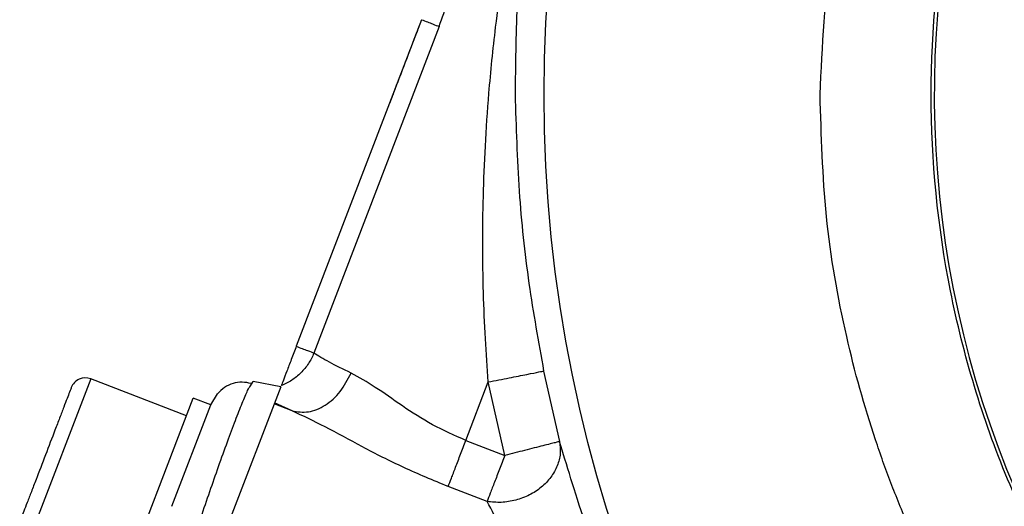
# Model space of a CAD drawing. Header units: inches. Extents: x 0.6 to 16.3, y 0.2 to 11.5.
# Tile 14 of 18: x 10.373 to 11.767, y 6.84 to 7.529. Entities that reach past the tile are written whole.
import ezdxf

# ---------------------------------------------------------------- set-up
doc = ezdxf.new("R2010")
doc.units = ezdxf.units.IN
doc.header["$MEASUREMENT"] = 0

msp = doc.modelspace()

# ---------------------------------------------------------------- linework, layer by layer
at = {"color": 7, "linetype": 'Continuous', "lineweight": 25}
for p, q in [((10.9419, 7.5292), (10.7645, 7.0669)), ((10.9669, 7.5196), (10.7895, 7.0574)), ((11.1149, 7.0319), (11.1374, 6.9321)), ((10.609, 6.9687), (10.4733, 7.0207)), ((10.6996, 7.0109), (10.7033, 7.0171)), ((10.7425, 7.0095), (10.7033, 7.0171)), ((11.0048, 6.9337), (11.0365, 7.0164)), ((11.0599, 6.9125), (11.0365, 7.0164)), ((10.7425, 7.0095), (10.6686, 6.8171)), ((10.5284, 6.7589), (10.6185, 6.9936)), ((10.6434, 6.984), (10.6185, 6.9936)), ((10.6434, 6.984), (10.6528, 6.9995)), ((10.5883, 6.8405), (10.6434, 6.984)), ((10.7586, 6.9756), (10.7332, 6.9854)), ((10.7586, 6.9756), (10.7338, 6.987)), ((11.0048, 6.9337), (11.0599, 6.9125)), ((11.0348, 6.8473), (10.9797, 6.8684))]:
    msp.add_line(p, q, dxfattribs=at)
at = {"color": 8, "linetype": 'Continuous', "lineweight": 25}
msp.add_line((10.4733, 7.0207), (10.3849, 6.7905), dxfattribs=at)
at = {"color": 7, "linetype": 'Continuous', "lineweight": 25}
msp.add_circle((13.0864, 7.4232), 1.9709, dxfattribs=at)
for centre, radius, start, end in [((13.0864, 7.4232), 1.4181, 136.8759, 224.1241), ((10.4656, 7.0008), 0.0213, 69, 159)]:
    msp.add_arc(centre, radius, start, end, dxfattribs=at)
for points, knots in [([(11.5065, 7.4232), (11.5098, 7.492), (11.5165, 7.6295), (11.5598, 7.832), (11.6131, 7.9873), (11.664, 8.1013), (11.7043, 8.1807), (11.7539, 8.266), (11.8142, 8.356), (11.8866, 8.4491), (11.9559, 8.5255), (12.0167, 8.5847), (12.0638, 8.627), (12.1124, 8.6671), (12.1624, 8.7049), (12.2387, 8.7579), (12.3444, 8.8205), (12.456, 8.8722), (12.5413, 8.9047), (12.5977, 8.9237), (12.6516, 8.9397), (12.7029, 8.953), (12.7514, 8.964), (12.7969, 8.9729), (12.8598, 8.9833), (12.9332, 8.9921), (13.0066, 8.9969), (13.0555, 8.9983), (13.0915, 8.9989), (13.1265, 8.999), (13.1651, 8.998), (13.2037, 8.9961), (13.2422, 8.9932), (13.2807, 8.9893), (13.3191, 8.9844), (13.3573, 8.9786), (13.4335, 8.965), (13.5464, 8.9374), (13.6925, 8.8854), (13.8327, 8.819), (13.9359, 8.7565), (14.0063, 8.707), (14.0515, 8.673), (14.1035, 8.6306), (14.1598, 8.58), (14.2149, 8.5253), (14.2809, 8.4532), (14.3503, 8.3664), (14.4158, 8.2691), (14.4558, 8.2009), (14.4786, 8.1584), (14.49, 8.1365), (14.4994, 8.118), (14.5114, 8.0939), (14.5266, 8.0623), (14.5592, 7.9886), (14.5999, 7.8783), (14.6379, 7.7293), (14.662, 7.5771), (14.665, 7.4745), (14.6664, 7.4232)], [0, 0, 0, 0, 0.041645, 0.083254, 0.124839, 0.140866, 0.158827, 0.178724, 0.200561, 0.224343, 0.250076, 0.262929, 0.27571, 0.28842, 0.301056, 0.313618, 0.344685, 0.375272, 0.387948, 0.39996, 0.411308, 0.421995, 0.432019, 0.441382, 0.450084, 0.470606, 0.486141, 0.494593, 0.500185, 0.507976, 0.515769, 0.523565, 0.531364, 0.539165, 0.546968, 0.554773, 0.56258, 0.59381, 0.625056, 0.656309, 0.687559, 0.697977, 0.708393, 0.721831, 0.738545, 0.754207, 0.768816, 0.797724, 0.821377, 0.839784, 0.845581, 0.85057, 0.85475, 0.858121, 0.866876, 0.875952, 0.906914, 0.937916, 0.968947, 1, 1, 1, 1]), ([(13.0863, 6.0007), (12.9932, 6.006), (12.807, 6.0166), (12.5385, 6.1011), (12.291, 6.2326), (12.0741, 6.4108), (11.8961, 6.6277), (11.7637, 6.8752), (11.6823, 7.1437), (11.6547, 7.423), (11.6822, 7.7023), (11.7636, 7.9708), (11.8959, 8.2183), (12.0738, 8.4352), (12.2907, 8.6135), (12.5382, 8.745), (12.8067, 8.8297), (12.9929, 8.8403), (13.086, 8.8456)], [0, 0, 0, 0, 0.0625, 0.125, 0.1875, 0.25, 0.3125, 0.375, 0.4375, 0.5, 0.5625, 0.625, 0.6875, 0.75, 0.8125, 0.875, 0.9375, 1, 1, 1, 1]), ([(11.0365, 7.0164), (11.035, 7.0368), (11.0319, 7.0789), (11.0293, 7.1441), (11.0283, 7.2112), (11.0292, 7.2803), (11.032, 7.3515), (11.0364, 7.4157), (11.0416, 7.4718), (11.0475, 7.5254), (11.0557, 7.5878), (11.066, 7.6523), (11.0771, 7.7129), (11.0884, 7.7687), (11.0972, 7.8064), (11.1017, 7.8257)], [0, 0, 0, 0, 0.073924, 0.152552, 0.235917, 0.31753, 0.404316, 0.496294, 0.553757, 0.611981, 0.695609, 0.787206, 0.854723, 0.925654, 1, 1, 1, 1]), ([(11.1113, 7.83), (11.1031, 7.7817), (11.0874, 7.6891), (11.0758, 7.5531), (11.0749, 7.465), (11.0745, 7.4232)], [0, 0, 0, 0, 0.364547, 0.69769, 1, 1, 1, 1]), ([(10.9669, 7.5196), (10.9755, 7.544), (10.9881, 7.58), (10.9999, 7.6229), (11.0049, 7.6391), (11.0074, 7.647)], [0, 0, 0, 0, 0.521442, 0.768179, 1, 1, 1, 1]), ([(10.9403, 7.5249), (10.9402, 7.5248), (10.9401, 7.5245), (10.9391, 7.5217), (10.9373, 7.517), (10.9309, 7.5004), (10.9244, 7.4835), (10.9188, 7.469)], [0, 0, 0, 0, 0.0985825, 0.1873718, 0.2757504, 0.3788912, 1, 1, 1, 1]), ([(10.9188, 7.469), (10.9131, 7.454), (10.9063, 7.4365), (10.8997, 7.4191), (10.8978, 7.4141), (10.8966, 7.411), (10.8965, 7.4107), (10.8964, 7.4106)], [0, 0, 0, 0, 0.624426, 0.728797, 0.817035, 0.904355, 1, 1, 1, 1]), ([(11.0745, 7.4232), (11.0758, 7.3777), (11.0783, 7.2891), (11.0922, 7.158), (11.1075, 7.0732), (11.1149, 7.0319)], [0, 0, 0, 0, 0.3518933, 0.6847445, 1, 1, 1, 1]), ([(13.3973, 5.874), (13.3471, 5.8653), (13.2496, 5.8486), (13.1056, 5.8413), (12.9703, 5.8455), (12.8321, 5.8616), (12.6944, 5.8901), (12.5607, 5.9312), (12.4454, 5.9775), (12.3477, 6.0254), (12.2667, 6.0717), (12.2014, 6.114), (12.1507, 6.1501), (12.1135, 6.1786), (12.0863, 6.2006), (12.0648, 6.2188), (12.0449, 6.2362), (12.0257, 6.2535), (12.0071, 6.2708), (11.9892, 6.288), (11.9521, 6.3249), (11.9025, 6.3784), (11.845, 6.4485), (11.7897, 6.5237), (11.7388, 6.6023), (11.6981, 6.6749), (11.6733, 6.7236), (11.6574, 6.7563), (11.6439, 6.7848), (11.6309, 6.8142), (11.6185, 6.8439), (11.6067, 6.8738), (11.5955, 6.904), (11.5719, 6.9721), (11.5401, 7.0867), (11.5115, 7.2504), (11.5082, 7.3656), (11.5065, 7.4232)], [0, 0, 0, 0, 0.054647, 0.10618, 0.154597, 0.199898, 0.255443, 0.305449, 0.349916, 0.388841, 0.422225, 0.450067, 0.472367, 0.489124, 0.50034, 0.509971, 0.519419, 0.528682, 0.537762, 0.546657, 0.555369, 0.593957, 0.624967, 0.652728, 0.694227, 0.725392, 0.742126, 0.752933, 0.764445, 0.775961, 0.78748, 0.799001, 0.810526, 0.822052, 0.8764, 0.938191, 1, 1, 1, 1]), ([(10.7645, 7.0669), (10.7621, 7.0606), (10.7573, 7.048), (10.7508, 7.0313), (10.7457, 7.0179), (10.744, 7.0134), (10.7431, 7.0112)], [0, 0, 0, 0, 0.251507, 0.499291, 0.747608, 1, 1, 1, 1]), ([(10.7895, 7.0574), (10.7871, 7.0523), (10.7823, 7.0421), (10.7713, 7.0291), (10.7583, 7.0182), (10.7482, 7.0135), (10.7431, 7.0112)], [0, 0, 0, 0, 0.250132, 0.500458, 0.750508, 1, 1, 1, 1]), ([(10.8421, 7.0291), (10.831, 7.0345), (10.807, 7.0461), (10.7956, 7.0534), (10.7895, 7.0574)], [0, 0, 0, 0, 0.461896, 1, 1, 1, 1]), ([(11.0365, 7.0164), (11.0465, 7.0184), (11.0666, 7.0224), (11.0923, 7.0274), (11.1104, 7.031), (11.1134, 7.0316), (11.1149, 7.0319)], [0, 0, 0, 0, 0.250161, 0.5, 0.749839, 1, 1, 1, 1]), ([(10.7586, 6.9756), (10.7662, 6.9744), (10.7814, 6.9719), (10.8059, 6.9822), (10.8279, 7.0017), (10.8374, 7.02), (10.8421, 7.0291)], [0, 0, 0, 0, 0.250161, 0.5, 0.749839, 1, 1, 1, 1]), ([(11.0048, 6.9337), (10.9887, 6.9407), (10.9564, 6.9549), (10.914, 6.9826), (10.8757, 7.0102), (10.8533, 7.0228), (10.8421, 7.0291)], [0, 0, 0, 0, 0.248618, 0.498962, 0.750126, 1, 1, 1, 1]), ([(10.4457, 7.0085), (10.4452, 7.0072), (10.4445, 7.0052), (10.4399, 6.9934), (10.4352, 6.9811), (10.4293, 6.9658), (10.4208, 6.9437), (10.4092, 6.9132), (10.3975, 6.8828), (10.389, 6.8607), (10.3831, 6.8454), (10.3784, 6.8331), (10.3738, 6.8213), (10.3731, 6.8193), (10.3726, 6.818)], [0, 0, 0, 0, 0.119728, 0.18418, 0.25, 0.31582, 0.380272, 0.5, 0.619728, 0.68418, 0.75, 0.81582, 0.880272, 1, 1, 1, 1]), ([(10.7006, 7.0141), (10.6963, 7.0151), (10.6878, 7.0169), (10.6748, 7.0148), (10.6626, 7.0093), (10.656, 7.0028), (10.6527, 6.9995)], [0, 0, 0, 0, 0.252652, 0.503903, 0.753133, 1, 1, 1, 1]), ([(10.9797, 6.8684), (10.9585, 6.8772), (10.9166, 6.8944), (10.8585, 6.9242), (10.8056, 6.9533), (10.774, 6.9683), (10.7586, 6.9756)], [0, 0, 0, 0, 0.2642629, 0.5217633, 0.7680812, 1, 1, 1, 1]), ([(11.1374, 6.9321), (11.1381, 6.9264), (11.1395, 6.9151), (11.1348, 6.8976), (11.1257, 6.8813), (11.1122, 6.8669), (11.095, 6.8558), (11.0754, 6.8486), (11.0548, 6.8451), (11.0415, 6.8465), (11.0348, 6.8473)], [0, 0, 0, 0, 0.125101, 0.250501, 0.375678, 0.5, 0.624322, 0.749499, 0.874899, 1, 1, 1, 1]), ([(11.1374, 6.9321), (11.136, 6.9317), (11.1332, 6.931), (11.1151, 6.9264), (11.0893, 6.9199), (11.0694, 6.9149), (11.0599, 6.9125)], [0, 0, 0, 0, 0.240555, 0.500001, 0.759447, 1, 1, 1, 1]), ([(11.2251, 6.6765), (11.2153, 6.7016), (11.1966, 6.7496), (11.1727, 6.819), (11.1521, 6.8836), (11.1424, 6.9156), (11.1374, 6.9321)], [0, 0, 0, 0, 0.260223, 0.497693, 0.740745, 1, 1, 1, 1]), ([(11.1509, 6.6468), (11.1389, 6.6656), (11.1153, 6.7028), (11.0834, 6.7575), (11.0554, 6.8085), (11.0415, 6.8346), (11.0348, 6.8473)], [0, 0, 0, 0, 0.263184, 0.519733, 0.767152, 1, 1, 1, 1])]:
    msp.add_open_spline(points, degree=3, knots=knots, dxfattribs=at)
for points in [[(10.9419, 7.5292), (10.9476, 7.527), (10.9591, 7.5226), (10.9643, 7.5206), (10.9669, 7.5196)], [(10.7645, 7.0669), (10.7702, 7.0647), (10.7817, 7.0604), (10.7869, 7.0584), (10.7895, 7.0574)], [(10.9797, 6.8684), (10.9811, 6.8721), (10.9839, 6.8794), (10.9901, 6.8954), (10.9971, 6.9138), (11.0022, 6.9271), (11.0048, 6.9337)], [(11.0599, 6.9125), (11.0573, 6.9059), (11.0522, 6.8927), (11.0452, 6.8743), (11.039, 6.8583), (11.0362, 6.8509), (11.0348, 6.8473)]]:
    msp.add_open_spline(points, degree=3, dxfattribs=at)
at = {"color": 8, "linetype": 'Continuous', "lineweight": 25}
msp.add_open_spline([(10.6295, 6.8247), (10.6378, 6.8493), (10.6508, 6.8873), (10.667, 6.9323), (10.6785, 6.9629), (10.6881, 6.9871), (10.6962, 7.0065), (10.6985, 7.0094), (10.6996, 7.0109)], degree=3, knots=[0, 0, 0, 0, 0.272033, 0.419982, 0.56575, 0.711521, 0.859466, 1, 1, 1, 1], dxfattribs=at)

doc.saveas('drawing.dxf')
